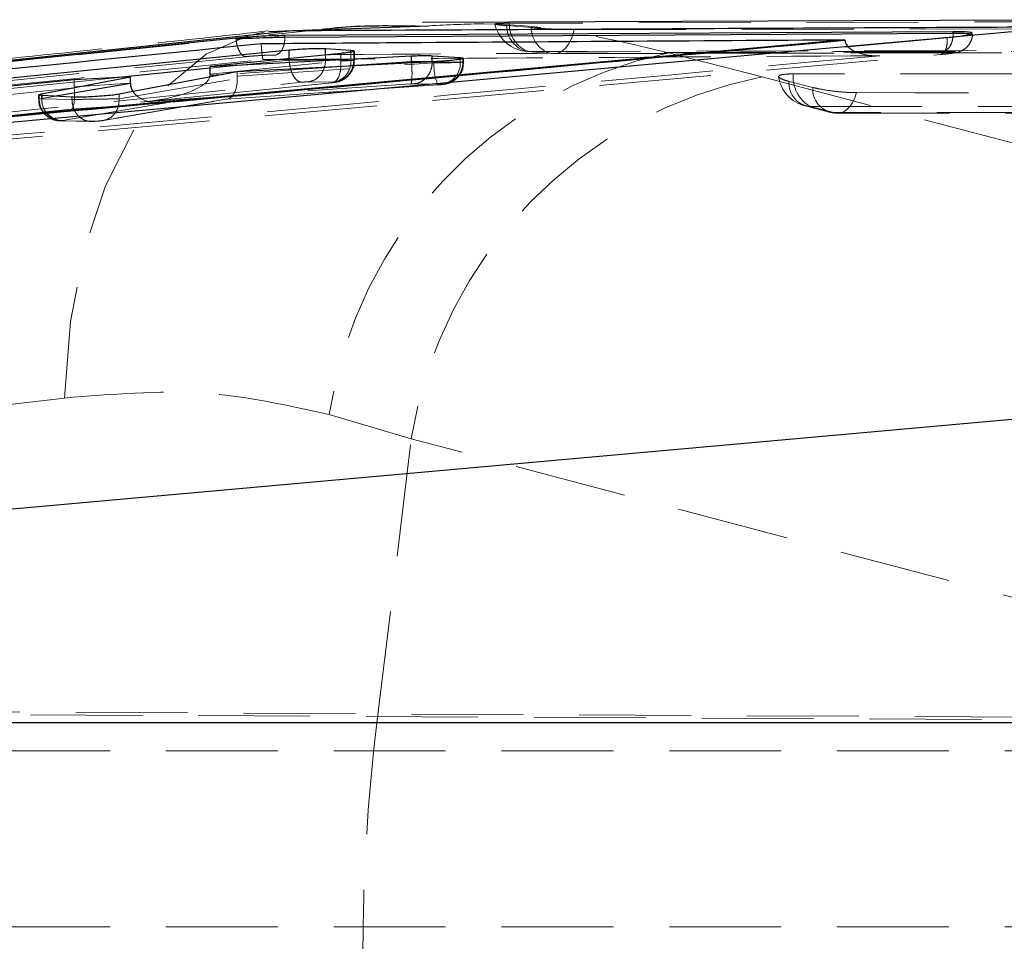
# Model space of a CAD drawing. Header units: millimetres. Extents: x 33 to 670, y 22 to 286.
# Tile 8 of 41: x 161 to 172, y 41 to 51. Entities that reach past the tile are written whole.
import ezdxf

# ---------------------------------------------------------------- set-up
doc = ezdxf.new("R2010")
doc.units = ezdxf.units.MM
doc.linetypes.add('HIDDEN', pattern=[1.905, 1.27, -0.635])

msp = doc.modelspace()

# ---------------------------------------------------------------- linework, layer by layer
at = {"color": 7, "linetype": 'Continuous', "lineweight": 25}
for p, q in [((174.0079, 51.0278), (165.1805, 50.9957)), ((160.0404, 50.5201), (163.7102, 50.9047)), ((171.2057, 50.8915), (163.6188, 50.8474)), ((163.6188, 50.8291), (171.2057, 50.8743)), ((163.7102, 50.9047), (165.258, 50.9581)), ((172.5112, 50.9484), (169.9807, 50.7212)), ((171.2057, 50.8743), (171.2057, 50.8915)), ((163.0621, 50.8166), (140.4165, 48.4973)), ((169.975, 50.8011), (144.5613, 48.4814)), ((163.0621, 50.8103), (163.0621, 50.8166)), ((163.0627, 50.8102), (163.0641, 50.8104)), ((163.6188, 50.8291), (163.6188, 50.8474)), ((169.9757, 50.7947), (169.975, 50.8011)), ((169.9807, 50.7212), (171.1388, 50.8264)), ((159.6389, 50.2826), (163.6661, 50.684)), ((164.2537, 50.6446), (162.771, 50.4983)), ((164.0811, 50.7002), (164.3688, 50.6807)), ((164.3688, 50.6807), (164.4009, 50.6766)), ((162.771, 50.4983), (165.0571, 50.6165)), ((165.3112, 50.5505), (163.0755, 50.4364)), ((165.0571, 50.549), (165.0571, 50.6165)), ((165.0571, 50.5489), (165.0571, 50.549)), ((165.2919, 50.6194), (165.6093, 50.5988)), ((165.2919, 50.5507), (165.2919, 50.6194)), ((165.2919, 50.5506), (165.2919, 50.5507)), ((165.6093, 50.5988), (165.6399, 50.5953)), ((163.0755, 50.4364), (161.7378, 50.1818)), ((162.771, 50.4104), (162.771, 50.4983)), ((161.2262, 50.3459), (160.2265, 50.2472)), ((160.8564, 50.1874), (161.8647, 50.3789)), ((161.8647, 50.3789), (161.2262, 50.3459)), ((161.8647, 50.3088), (161.8647, 50.3789)), ((160.8255, 50.1792), (160.8564, 50.1874)), ((160.8279, 50.1726), (160.8265, 50.1764)), ((160.8614, 50.1686), (160.8279, 50.1726)), ((161.2013, 50.1492), (160.8614, 50.1686)), ((145.0434, 44.0866), (174.9773, 46.7734)), ((175.5192, 43.0461), (144.9685, 43.0461))]:
    msp.add_line(p, q, dxfattribs=at)
at = {"color": 7, "linetype": 'HIDDEN', "lineweight": 18}
for p, q in [((164.0388, 50.916), (163.4365, 50.8554)), ((165.258, 50.9553), (165.1009, 50.9527)), ((166.1365, 50.9637), (166.4156, 50.9395)), ((171.4227, 50.8635), (171.4227, 50.8738)), ((164.2537, 50.5613), (164.2537, 50.6446)), ((164.3688, 50.5665), (164.3688, 50.6598)), ((164.4009, 50.5661), (164.4009, 50.6696)), ((164.408, 50.5656), (164.408, 50.6721)), ((166.3701, 50.666), (166.3861, 50.6656)), ((166.6622, 50.6434), (166.3861, 50.6656)), ((166.6412, 50.6441), (166.6622, 50.6434)), ((167.9744, 50.6522), (169.0385, 50.3775)), ((155.8069, 49.248), (171.0563, 50.6322)), ((163.6661, 50.567), (162.771, 50.476)), ((162.771, 50.4104), (164.2537, 50.5613)), ((163.0755, 50.3863), (165.3112, 50.5372)), ((163.6661, 50.567), (163.6661, 50.5866)), ((163.6662, 50.567), (163.6661, 50.567)), ((164.0811, 50.5714), (164.0811, 50.6276)), ((164.3688, 50.5665), (164.0811, 50.5714)), ((164.2537, 50.5613), (164.2537, 50.5613)), ((164.4009, 50.5661), (164.4009, 50.5661)), ((165.6093, 50.5452), (165.3087, 50.5504)), ((165.3112, 50.5372), (165.3112, 50.5505)), ((165.6093, 50.5452), (165.6093, 50.5787)), ((165.6399, 50.545), (165.6399, 50.5875)), ((165.6399, 50.545), (165.6399, 50.5449)), ((165.648, 50.5445), (165.648, 50.5907)), ((164.3752, 50.5027), (162.8972, 50.4024)), ((163.0755, 50.3863), (163.0755, 50.4364)), ((161.7674, 50.3739), (159.6389, 50.1574)), ((159.7802, 49.9084), (163.8071, 50.318)), ((161.2262, 50.266), (161.2262, 50.3459)), ((161.2262, 50.266), (161.8647, 50.3088)), ((161.7379, 50.1306), (163.0761, 50.3614)), ((164.149, 50.3123), (161.9801, 50.0916)), ((162.0271, 50.096), (164.1562, 50.3126)), ((163.8821, 50.3224), (164.1695, 50.3174)), ((164.1695, 50.3174), (164.1749, 50.3171)), ((169.3421, 50.3272), (169.6123, 50.2586)), ((160.2265, 50.1516), (161.2267, 50.2534)), ((161.9801, 50.0916), (165.0492, 50.2999)), ((165.3559, 50.2882), (162.9493, 50.1258)), ((162.9566, 50.126), (165.3546, 50.2878)), ((165.0932, 50.3016), (165.41, 50.2962)), ((165.3546, 50.2878), (165.3559, 50.2882)), ((165.41, 50.2962), (165.4149, 50.296)), ((160.8223, 50.1764), (160.8223, 50.1301)), ((160.8279, 50.1296), (160.8279, 50.1726)), ((160.8279, 50.1296), (160.8279, 50.1296)), ((160.8564, 50.1318), (160.8564, 50.1692)), ((161.019, 50.1596), (160.8564, 50.1318)), ((160.8614, 50.1292), (160.8614, 50.1686)), ((160.8614, 50.1292), (161.2012, 50.1234)), ((161.0965, 49.8828), (162.2715, 50.0839)), ((162.2715, 50.0839), (161.1922, 50.0115)), ((161.1949, 50.0114), (162.2517, 50.0822)), ((161.2012, 50.1234), (161.2013, 50.1234)), ((161.2013, 50.1234), (161.2013, 50.1492)), ((162.9493, 50.1258), (161.5338, 49.8816)), ((161.558, 49.8843), (162.9651, 50.127)), ((161.7378, 50.1307), (161.7378, 50.1818)), ((161.7378, 50.1307), (161.7379, 50.1306)), ((161.1922, 50.0115), (160.1218, 49.9026)), ((160.1289, 49.9029), (161.1953, 50.0114)), ((169.8516, 49.9744), (169.5814, 50.043)), ((161.0746, 49.8793), (161.414, 49.8735)), ((161.0915, 49.8806), (161.0965, 49.8828)), ((161.097, 49.8802), (161.0915, 49.8806)), ((161.4363, 49.8744), (161.097, 49.8802)), ((161.1146, 46.7339), (157.8884, 46.3488)), ((165.0537, 46.2707), (164.1212, 46.5453)), ((164.6628, 43.0494), (165.0537, 46.2707)), ((172.9998, 44.1764), (165.0537, 46.2707)), ((140.29, 43.2721), (179.2363, 43.0764)), ((181.0516, 43.0372), (140.2843, 43.2411)), ((157.602, 43.0494), (164.6628, 43.0494)), ((164.6628, 43.0494), (172.9819, 43.0494)), ((180.6832, 42.7306), (140.2111, 42.7306)), ((180.6832, 40.7306), (140.0354, 40.7306))]:
    msp.add_line(p, q, dxfattribs=at)
at = {"color": 8, "linetype": 'Continuous', "lineweight": 25}
for p, q in [((163.4397, 50.8955), (163.7102, 50.9047)), ((163.6661, 50.5866), (163.6661, 50.684)), ((164.0811, 50.6276), (164.0811, 50.7002)), ((164.3688, 50.6598), (164.3688, 50.6807)), ((164.4009, 50.6696), (164.4009, 50.6766)), ((165.0571, 50.549), (164.3752, 50.5027)), ((165.0571, 50.5489), (165.0576, 50.5376)), ((165.3087, 50.5504), (165.2919, 50.5507)), ((165.6093, 50.5787), (165.6093, 50.5988)), ((165.6399, 50.5875), (165.6399, 50.5953)), ((162.771, 50.476), (161.7674, 50.3739)), ((161.8648, 50.3044), (161.019, 50.1596)), ((162.8972, 50.4024), (162.7701, 50.3938)), ((160.8564, 50.1692), (160.8564, 50.1874))]:
    msp.add_line(p, q, dxfattribs=at)
at = {"color": 7, "linetype": 'HIDDEN', "lineweight": 18, "flags": 128}
for points in [[(174.6222, 51.0107), (173.9672, 51.0089), (171.3289, 51.0018), (166.1667, 50.9871)], [(161.1146, 46.7339), (161.1828, 47.6008), (161.3402, 48.4126), (161.582, 49.1435), (161.9004, 49.7705), (162.2854, 50.2737), (162.7248, 50.6374), (163.2048, 50.8499), (163.4397, 50.8955)], [(166.9024, 50.9147), (166.8868, 50.8541), (166.8657, 50.7987), (166.8396, 50.7499), (166.8092, 50.7091), (166.7753, 50.6773), (166.7389, 50.6554), (166.7008, 50.644), (166.6622, 50.6434)], [(166.9024, 50.9147), (167.5517, 50.9159), (170.1899, 50.9206), (175.3078, 50.9291)], [(166.3861, 50.6656), (167.0456, 50.6673), (169.6833, 50.674), (174.84, 50.6863)], [(175.122, 50.6612), (174.4626, 50.6599), (171.8248, 50.6545), (166.6622, 50.6434)], [(169.0385, 50.3775), (176.051, 48.5291), (176.984, 48.2831)], [(177.5933, 50.4122), (176.9336, 50.4123), (174.2949, 50.4125), (169.3889, 50.4129)], [(169.8516, 49.9744), (169.8902, 49.9676), (169.929, 49.9716), (169.9668, 49.9865), (170.0027, 50.0118), (170.0358, 50.0468), (170.065, 50.0906), (170.0897, 50.142), (170.1091, 50.1997)], [(170.1091, 50.1997), (170.7688, 50.1996), (173.4075, 50.1994), (178.2624, 50.1991)], [(169.5252, 50.0485), (169.7143, 50.0005), (169.7953, 49.9799)], [(169.5814, 50.043), (170.2411, 50.0429), (172.8798, 50.0427), (177.7858, 50.0423)], [(178.0049, 49.9738), (177.3452, 49.9739), (174.7065, 49.9741), (169.8516, 49.9744)], [(169.8952, 49.9675), (175.6025, 49.9671), (178.0485, 49.9669)]]:
    msp.add_lwpolyline(points, dxfattribs=at)
at = {"color": 7, "linetype": 'Continuous', "lineweight": 25, "flags": 128}
msp.add_lwpolyline([(169.9807, 50.7212), (169.3732, 50.666), (163.62, 50.1432), (155.8883, 49.4406)], dxfattribs=at)
at = {"color": 7, "linetype": 'HIDDEN', "lineweight": 18}
for centre, radius, start, end in [((166.3982, 51.071), 0.406, 192.98857, 266.0259), ((166.4955, 50.9759), 0.329, 178.05356, 250.57455), ((166.4408, 50.962), 0.3043, 179.68511, 256.56982), ((166.7157, 50.9347), 0.3001, 179.09223, 255.61995), ((169.0388, 45.7926), 4.9748, 102.35408, 171.29683), ((166.6786, 51.0483), 0.406, 264.7078, 270.12717), ((164.1289, 50.5542), 0.2402, 279.72476, 2.92755), ((165.9096, 50.5128), 0.5988, 177.66335, 202.07083), ((165.3694, 50.533), 0.2402, 279.7189, 2.92346), ((169.9812, 45.4762), 4.9911, 100.88689, 170.841), ((169.625, 50.442), 0.406, 188.69125, 255.76146), ((169.6047, 50.3055), 0.2635, 175.26825, 264.92214), ((169.7795, 50.3811), 0.3919, 175.34529, 239.63579), ((169.8749, 50.2369), 0.2635, 175.26842, 264.92262), ((161.102, 50.1283), 0.2456, 179.1864, 268.73206), ((161.0917, 50.1111), 0.231, 175.50467, 271.31984), ((169.8952, 50.3735), 0.406, 255.7614, 269.99588), ((186.5248, 40.4056), 22.0213, 173.10464, 186.89536)]:
    msp.add_arc(centre, radius, start, end, dxfattribs=at)
for centre, major_axis, ratio, start_param, end_param in [((164.1063, 50.5619), (0.3017, 0.0038), 0.0087191, 0.2180052, 0.5166265), ((165.3465, 50.5406), (0.3021, 0.0038), 0.008774, 0.240007, 0.5161409), ((161.9619, 50.3407), (0.8084, 0.0685), 0.3077277, 4.708771, 6.2218828), ((162.9312, 50.3748), (-0.0297, 0.2485), 0.573194, 3.0609403, 4.5901138), ((163.1974, 50.3928), (0.0041, 0.2506), 0.4859504, 1.6044062, 1.704178), ((161.1741, 50.2605), (-0.021, 0.2492), 0.2075602, 3.0869699, 4.6661195), ((162.2534, 50.3329), (0.3875, 0.046), 0.6394316, 3.4622549, 4.6833388), ((161.1268, 50.134), (0.3045, 0.004), 0.0091055, 2.6633872, 3.3337347), ((161.1215, 50.1336), (0.299, 0.0036), 0.0083379, 3.3319684, 3.6590608)]:
    msp.add_ellipse(centre, major_axis=major_axis, ratio=ratio, start_param=start_param, end_param=end_param, dxfattribs=at)
at = {"color": 7, "linetype": 'Continuous', "lineweight": 25}
for centre, major_axis, ratio, start_param, end_param in [((161.9878, 50.3151), (0.0041, 0.2506), 0.4905862, 1.6039948, 1.6215551), ((162.2534, 50.3329), (0.3875, 0.046), 0.6394316, 3.0713535, 3.4622549), ((162.3394, 50.3791), (0.4307, 0.0471), 0.5769157, 6.1541104, 6.2201471)]:
    msp.add_ellipse(centre, major_axis=major_axis, ratio=ratio, start_param=start_param, end_param=end_param, dxfattribs=at)
at = {"color": 7, "linetype": 'HIDDEN', "lineweight": 18}
for points, knots in [([(165.258, 50.9581), (165.4675, 50.9695), (166.4221, 51.0212), (167.2939, 50.8139), (167.9744, 50.6522)], [0, 0, 0, 0, 0.2193872, 1, 1, 1, 1]), ([(166.1667, 50.9871), (166.138, 50.9869), (166.0758, 50.9864), (166.0145, 50.9842), (166.007, 50.9813), (166.0032, 50.9799)], [0, 0, 0, 0, 0.302452, 0.6565262, 1, 1, 1, 1]), ([(163.4379, 50.9017), (162.9972, 50.8533), (161.9207, 50.7349), (160.7087, 50.6086), (159.9286, 50.5316), (159.833, 50.5221)], [0, 0, 0, 0, 0.3781677, 0.9238179, 1, 1, 1, 1]), ([(166.4156, 50.9395), (166.4502, 50.9364), (166.5206, 50.93), (166.6512, 50.9217), (166.7839, 50.916), (166.8655, 50.9147), (166.9019, 50.9147), (166.9024, 50.9147)], [0, 0, 0, 0, 0.242013, 0.4928319, 0.7442087, 0.9961983, 1, 1, 1, 1]), ([(171.063, 50.633), (171.1002, 50.6365), (171.1796, 50.6439), (171.2365, 50.6537), (171.2891, 50.6692), (171.3341, 50.6922), (171.3782, 50.7308), (171.4108, 50.7878), (171.4271, 50.8371), (171.4222, 50.8627), (171.4219, 50.8642)], [0, 0, 0, 0, 0.2138456, 0.4565554, 0.5578442, 0.6460684, 0.7463316, 0.8638833, 0.9921749, 1, 1, 1, 1]), ([(171.4091, 50.8669), (171.4156, 50.8654), (171.4315, 50.8618), (171.3952, 50.8547), (171.343, 50.8494), (171.3217, 50.8473)], [0, 0, 0, 0, 0.29214072, 0.71221024, 1, 1, 1, 1]), ([(140.417, 48.4963), (142.726, 48.7356), (150.2735, 49.5178), (157.8225, 50.2808), (163.0621, 50.8103)], [0, 0, 0, 0, 0.3059264, 1, 1, 1, 1]), ([(163.3734, 50.5746), (163.3734, 50.5745), (163.3731, 50.5741), (163.3712, 50.5728), (163.3676, 50.5801), (163.3621, 50.6102), (163.3569, 50.6531), (163.3523, 50.7034), (163.3499, 50.7403), (163.3488, 50.7575)], [0, 0, 0, 0, 0.0086898, 0.0491765, 0.2890694, 0.4965283, 0.6777489, 0.8499688, 1, 1, 1, 1]), ([(171.1388, 50.8264), (171.1391, 50.8066), (171.1397, 50.7642), (171.1286, 50.7061), (171.1106, 50.6655), (171.0864, 50.6369), (171.0679, 50.634), (171.0563, 50.6322)], [0, 0, 0, 0, 0.1889576, 0.4028079, 0.6180399, 0.7591405, 1, 1, 1, 1]), ([(171.0985, 50.6721), (170.9886, 50.6715), (170.439, 50.6683), (168.1307, 50.655), (165.7124, 50.6407), (163.7338, 50.6284), (163.5139, 50.6271)], [0, 0, 0, 0, 0.0434775, 0.2173876, 0.913028, 1, 1, 1, 1]), ([(166.6795, 50.6422), (167.6589, 50.6444), (170.4794, 50.6508), (173.3, 50.6559), (175.1412, 50.6592)], [0, 0, 0, 0, 0.3472187, 1, 1, 1, 1]), ([(176.9441, 50.6846), (175.3429, 50.679), (172.3522, 50.6684), (169.3632, 50.6573), (167.9744, 50.6522)], [0, 0, 0, 0, 0.5353792, 1, 1, 1, 1]), ([(170.012, 50.724), (170.0137, 50.7217), (170.0309, 50.6979), (170.101, 50.6588), (170.2196, 50.6215), (170.3203, 50.6167), (170.3719, 50.6192), (170.3729, 50.6193)], [0, 0, 0, 0, 0.0225774, 0.2271617, 0.5975005, 0.9921282, 1, 1, 1, 1]), ([(171.0563, 50.6322), (171.0585, 50.6324), (171.0924, 50.6355), (171.1521, 50.642), (171.2111, 50.6516), (171.2364, 50.6603), (171.2249, 50.6672), (171.1796, 50.6716), (171.1255, 50.6719), (171.0985, 50.6721)], [0, 0, 0, 0, 0.0114454, 0.1767961, 0.3419338, 0.5066691, 0.6709857, 0.8358276, 1, 1, 1, 1]), ([(163.1733, 50.6082), (157.9343, 50.0787), (150.3861, 49.3157), (142.84, 48.5335), (140.5315, 48.2942)], [0, 0, 0, 0, 0.6940826, 1, 1, 1, 1]), ([(141.1224, 48.3171), (144.8362, 48.6974), (152.2524, 49.457), (159.6702, 50.2024), (163.3734, 50.5746)], [0, 0, 0, 0, 0.5007601, 1, 1, 1, 1]), ([(170.3729, 50.6193), (166.0352, 50.2227), (157.4097, 49.434), (148.7831, 48.6511), (144.4948, 48.2619)], [0, 0, 0, 0, 0.502896, 1, 1, 1, 1]), ([(163.5139, 50.6271), (163.498, 50.6268), (163.4516, 50.6263), (163.3654, 50.6228), (163.2626, 50.6164), (163.203, 50.6109), (163.1733, 50.6082)], [0, 0, 0, 0, 0.156198, 0.457132, 0.7297323, 1, 1, 1, 1]), ([(163.3734, 50.5746), (163.4834, 50.5753), (164.033, 50.579), (166.3661, 50.5944), (168.5894, 50.6082), (170.3729, 50.6193)], [0, 0, 0, 0, 0.0471123, 0.2355616, 1, 1, 1, 1]), ([(164.0811, 50.5714), (164.0811, 50.5714), (164.0773, 50.5714), (164.0556, 50.5714), (164.0031, 50.5712), (163.9114, 50.5704), (163.8111, 50.5693), (163.7267, 50.568), (163.6823, 50.5672), (163.6662, 50.567)], [0, 0, 0, 0, 0.0001015, 0.047584, 0.2592402, 0.4722044, 0.6880126, 0.8870689, 1, 1, 1, 1]), ([(164.1633, 50.3135), (164.1706, 50.3143), (164.1873, 50.3161), (164.2202, 50.3221), (164.2665, 50.3379), (164.3211, 50.3718), (164.3731, 50.4297), (164.4061, 50.5007), (164.4046, 50.5487), (164.404, 50.5657)], [0, 0, 0, 0, 0.0651038, 0.1509457, 0.2855943, 0.4296817, 0.6369935, 0.871406, 1, 1, 1, 1]), ([(164.4009, 50.5661), (164.398, 50.538), (164.3922, 50.4818), (164.3495, 50.407), (164.2864, 50.3497), (164.2235, 50.3231), (164.1851, 50.3184), (164.1749, 50.3171)], [0, 0, 0, 0, 0.22654357, 0.45308714, 0.67963073, 0.91490574, 1, 1, 1, 1]), ([(164.2537, 50.5613), (164.2537, 50.5613), (164.2855, 50.5619), (164.3412, 50.563), (164.3943, 50.5645), (164.4118, 50.5655), (164.4061, 50.566), (164.4009, 50.5661), (164.4009, 50.5661)], [0, 0, 0, 0, 0.0001558, 0.2838628, 0.550049, 0.8122293, 0.9998442, 1, 1, 1, 1]), ([(165.0576, 50.5376), (165.059, 50.51), (165.0621, 50.451), (165.0618, 50.374), (165.0578, 50.3157), (165.052, 50.3052), (165.0492, 50.2999)], [0, 0, 0, 0, 0.2262369, 0.4841579, 0.742079, 1, 1, 1, 1]), ([(165.2919, 50.5506), (165.2894, 50.5225), (165.2844, 50.4663), (165.2467, 50.3915), (165.1914, 50.3346), (165.1424, 50.3116), (165.1092, 50.3037), (165.0996, 50.3025), (165.0932, 50.3016)], [0, 0, 0, 0, 0.2274822, 0.4549644, 0.6824474, 0.9099323, 0.9392086, 1, 1, 1, 1]), ([(165.3112, 50.5372), (165.3113, 50.5372), (165.3452, 50.5376), (165.4147, 50.5386), (165.51, 50.5402), (165.5864, 50.5418), (165.6361, 50.5433), (165.652, 50.5444), (165.6454, 50.5449), (165.6399, 50.545), (165.6399, 50.545)], [0, 0, 0, 0, 0.0001041, 0.1765082, 0.3522528, 0.5263023, 0.7002998, 0.8755008, 0.9998965, 1, 1, 1, 1]), ([(165.3546, 50.2878), (165.3554, 50.2879), (165.3663, 50.2886), (165.389, 50.2905), (165.4168, 50.2935), (165.4466, 50.298), (165.4931, 50.3107), (165.548, 50.3402), (165.6041, 50.3954), (165.6429, 50.4671), (165.6443, 50.5217), (165.6449, 50.5447)], [0, 0, 0, 0, 0.0053443, 0.0741726, 0.1498605, 0.2189709, 0.3207532, 0.4720905, 0.6351319, 0.8465011, 1, 1, 1, 1]), ([(165.6399, 50.5449), (165.637, 50.5168), (165.6312, 50.4606), (165.5887, 50.3859), (165.5266, 50.329), (165.4682, 50.3046), (165.4303, 50.2975), (165.4191, 50.2964), (165.4149, 50.296)], [0, 0, 0, 0, 0.2266038, 0.4532076, 0.6798119, 0.9064184, 0.9645867, 1, 1, 1, 1]), ([(163.8071, 50.318), (163.8099, 50.3182), (163.8178, 50.319), (163.8329, 50.3203), (163.8511, 50.3214), (163.8678, 50.3222), (163.8775, 50.3224), (163.8814, 50.3224), (163.8821, 50.3224)], [0, 0, 0, 0, 0.1105752, 0.3081702, 0.5231624, 0.7380772, 0.9551889, 1, 1, 1, 1]), ([(164.1749, 50.3171), (164.1755, 50.3169), (164.177, 50.3165), (164.1736, 50.3155), (164.1645, 50.3139), (164.1543, 50.3128), (164.149, 50.3123)], [0, 0, 0, 0, 0.187663, 0.4528797, 0.7182326, 1, 1, 1, 1]), ([(169.3889, 50.4129), (169.3565, 50.4122), (169.2907, 50.4106), (169.2333, 50.3986), (169.2164, 50.3804), (169.2449, 50.3576), (169.2968, 50.339), (169.3347, 50.3291), (169.3421, 50.3272)], [0, 0, 0, 0, 0.1858245, 0.3777929, 0.5697612, 0.7617294, 0.9536976, 1, 1, 1, 1]), ([(165.0492, 50.2999), (165.0542, 50.3002), (165.064, 50.3008), (165.0749, 50.3013), (165.0851, 50.3016), (165.0899, 50.3016), (165.0932, 50.3016)], [0, 0, 0, 0, 0.2796186, 0.5468524, 0.6841729, 1, 1, 1, 1]), ([(165.4149, 50.296), (165.4155, 50.2958), (165.417, 50.2954), (165.4139, 50.2943), (165.4049, 50.2928), (165.3911, 50.2912), (165.3741, 50.2895), (165.362, 50.2887), (165.3559, 50.2882)], [0, 0, 0, 0, 0.1172487, 0.2992196, 0.4774615, 0.6526023, 0.8269279, 1, 1, 1, 1]), ([(169.6123, 50.2586), (169.6371, 50.2528), (169.6956, 50.2392), (169.8114, 50.2206), (169.9443, 50.2061), (170.0453, 50.2002), (170.0956, 50.1998), (170.1091, 50.1997)], [0, 0, 0, 0, 0.17946061, 0.42292726, 0.66639418, 0.90986121, 1, 1, 1, 1]), ([(160.8253, 50.1301), (160.8244, 50.1227), (160.8196, 50.0845), (160.8427, 50.0225), (160.8848, 49.9598), (160.933, 49.9198), (160.9793, 49.8963), (161.0117, 49.8868), (161.0276, 49.8838), (161.0297, 49.8834)], [0, 0, 0, 0, 0.0640004, 0.3292243, 0.5376162, 0.7119158, 0.8594188, 0.9812861, 1, 1, 1, 1]), ([(161.0915, 49.8806), (161.0813, 49.8801), (161.0566, 49.879), (161.0047, 49.8864), (160.9391, 49.9136), (160.8773, 49.9705), (160.8354, 50.0453), (160.8304, 50.1015), (160.8279, 50.1296)], [0, 0, 0, 0, 0.0753441, 0.183587, 0.3876902, 0.5917933, 0.7958964, 1, 1, 1, 1]), ([(161.2012, 50.1234), (161.2035, 50.0953), (161.2081, 50.0391), (161.2452, 49.9643), (161.3001, 49.9073), (161.3609, 49.8787), (161.4076, 49.8724), (161.4299, 49.874), (161.4363, 49.8744)], [0, 0, 0, 0, 0.2032199, 0.4064399, 0.6096603, 0.812882, 0.9462757, 1, 1, 1, 1]), ([(161.2013, 50.1234), (161.2013, 50.1234), (161.2053, 50.1234), (161.2277, 50.1234), (161.2823, 50.1236), (161.357, 50.1243), (161.437, 50.1251), (161.5201, 50.1262), (161.6182, 50.1278), (161.6923, 50.1294), (161.7261, 50.1303), (161.7378, 50.1307), (161.7378, 50.1307)], [0, 0, 0, 0, 0.0000935, 0.0371196, 0.1938073, 0.3533263, 0.4134515, 0.5706015, 0.7276577, 0.8832363, 0.999908, 1, 1, 1, 1]), ([(161.7379, 50.1306), (161.7364, 50.1026), (161.7335, 50.0465), (161.6979, 49.9719), (161.6435, 49.9152), (161.5942, 49.8923), (161.5571, 49.8837), (161.5439, 49.8825), (161.5338, 49.8816)], [0, 0, 0, 0, 0.22051376, 0.44102751, 0.66154154, 0.88205603, 0.90989769, 1, 1, 1, 1]), ([(161.0242, 49.8845), (161.0316, 49.8832), (161.0491, 49.8801), (161.0654, 49.8796), (161.0748, 49.8793)], [0, 0, 0, 0, 0.423983, 1, 1, 1, 1]), ([(161.4164, 49.8735), (161.4208, 49.8735), (161.433, 49.8734), (161.4561, 49.8743), (161.4755, 49.8756), (161.4848, 49.8762)], [0, 0, 0, 0, 0.23182241, 0.63421579, 1, 1, 1, 1]), ([(161.5338, 49.8816), (161.5313, 49.8812), (161.5256, 49.8804), (161.512, 49.8788), (161.4943, 49.8772), (161.4793, 49.8761), (161.4648, 49.8752), (161.451, 49.8746), (161.441, 49.8744), (161.437, 49.8744), (161.4363, 49.8744)], [0, 0, 0, 0, 0.1170868, 0.2733343, 0.42927, 0.5852067, 0.6452289, 0.8061973, 0.9670698, 1, 1, 1, 1]), ([(161.4848, 49.8762), (161.4859, 49.8763), (161.4978, 49.8771), (161.5211, 49.8793), (161.5437, 49.8819), (161.553, 49.8835), (161.5546, 49.8837)], [0, 0, 0, 0, 0.0439024, 0.4558765, 0.9024342, 1, 1, 1, 1]), ([(164.1212, 46.5453), (163.6549, 46.6506), (162.7075, 46.8646), (161.6511, 46.7779), (161.1146, 46.7339)], [0, 0, 0, 0, 0.4922505, 1, 1, 1, 1])]:
    msp.add_open_spline(points, degree=3, knots=knots, dxfattribs=at)
at = {"color": 7, "linetype": 'Continuous', "lineweight": 25}
for points, knots in [([(166.0032, 50.9799), (166.003, 50.9798), (165.9959, 50.9784), (166.0232, 50.9742), (166.0741, 50.9686), (166.1212, 50.9649), (166.1365, 50.9637)], [0, 0, 0, 0, 0.0116268, 0.4105358, 0.8084826, 1, 1, 1, 1]), ([(163.7102, 50.9047), (165.4114, 50.9135), (168.3458, 50.9286), (171.2786, 50.9426), (172.5112, 50.9484)], [0, 0, 0, 0, 0.5797188, 1, 1, 1, 1]), ([(165.1009, 50.9527), (164.8226, 50.9573), (164.4696, 50.9632), (164.1141, 50.9243), (164.0388, 50.916)], [0, 0, 0, 0, 0.7884616, 1, 1, 1, 1]), ([(171.3217, 50.8473), (171.3394, 50.8501), (171.3891, 50.8581), (171.4293, 50.8706), (171.4189, 50.8823), (171.3493, 50.8899), (171.2643, 50.8917), (171.2117, 50.8915), (171.2059, 50.8915)], [0, 0, 0, 0, 0.1181498, 0.3327015, 0.546982, 0.7606723, 0.9737095, 1, 1, 1, 1]), ([(141.3852, 48.5348), (141.3989, 48.5362), (141.8829, 48.5859), (144.2485, 48.8283), (151.5556, 49.573), (158.3931, 50.2598), (163.3488, 50.7575)], [0, 0, 0, 0, 0.00186933, 0.06612329, 0.32313914, 1, 1, 1, 1]), ([(144.5613, 48.4799), (148.7923, 48.8639), (157.264, 49.6327), (165.7349, 50.4068), (169.9751, 50.7947), (169.9757, 50.7947)], [0, 0, 0, 0, 0.49940863, 0.99993869, 1, 1, 1, 1]), ([(163.6188, 50.8474), (163.5724, 50.8467), (163.4795, 50.8452), (163.3128, 50.837), (163.1695, 50.8269), (163.0897, 50.8192), (163.0624, 50.8166)], [0, 0, 0, 0, 0.272319, 0.5446257, 0.8445852, 1, 1, 1, 1]), ([(163.0641, 50.8104), (163.0641, 50.8104), (163.1098, 50.8132), (163.2104, 50.8185), (163.3765, 50.8249), (163.5165, 50.8283), (163.5939, 50.829), (163.6188, 50.8291), (163.6188, 50.8291)], [0, 0, 0, 0, 0.0001043, 0.268594, 0.5417604, 0.8434149, 0.9998957, 1, 1, 1, 1]), ([(163.3488, 50.7575), (163.4097, 50.7579), (163.9103, 50.7614), (166.119, 50.7764), (168.2669, 50.7901), (169.975, 50.8011)], [0, 0, 0, 0, 0.0275739, 0.2266558, 1, 1, 1, 1]), ([(169.9757, 50.7947), (169.9786, 50.7817), (169.9846, 50.755), (170.0028, 50.7345), (170.012, 50.724)], [0, 0, 0, 0, 0.48881, 1, 1, 1, 1]), ([(171.1388, 50.8264), (171.1916, 50.8316), (171.2606, 50.8385), (171.3101, 50.8456), (171.3217, 50.8473)], [0, 0, 0, 0, 0.7657233, 1, 1, 1, 1]), ([(163.6661, 50.684), (163.6976, 50.6868), (163.7607, 50.6926), (163.8661, 50.6987), (163.9642, 50.7021), (164.0378, 50.7023), (164.0689, 50.7008), (164.0811, 50.7002)], [0, 0, 0, 0, 0.2155533, 0.4311369, 0.6460439, 0.8606416, 1, 1, 1, 1]), ([(164.404, 50.6721), (164.4051, 50.6713), (164.4091, 50.6683), (164.3801, 50.661), (164.326, 50.6522), (164.2756, 50.6469), (164.2537, 50.6446)], [0, 0, 0, 0, 0.1147856, 0.4348911, 0.7553623, 1, 1, 1, 1]), ([(165.0571, 50.6165), (165.0821, 50.6176), (165.1411, 50.6203), (165.228, 50.6219), (165.2702, 50.6203), (165.2919, 50.6194)], [0, 0, 0, 0, 0.2632312, 0.6197683, 1, 1, 1, 1]), ([(165.2919, 50.5506), (165.2919, 50.5506), (165.2766, 50.5507), (165.249, 50.5506), (165.1957, 50.5503), (165.1372, 50.5498), (165.0848, 50.5492), (165.0571, 50.5489), (165.0571, 50.5489)], [0, 0, 0, 0, 0.0002068, 0.3162222, 0.4499259, 0.7125431, 0.9997933, 1, 1, 1, 1]), ([(165.6442, 50.5907), (165.6452, 50.59), (165.6496, 50.5871), (165.6217, 50.5801), (165.563, 50.5708), (165.4768, 50.5617), (165.3885, 50.5547), (165.3327, 50.5517), (165.3112, 50.5505)], [0, 0, 0, 0, 0.0646863, 0.2673697, 0.4702779, 0.6727919, 0.874357, 1, 1, 1, 1]), ([(161.7378, 50.1818), (161.7189, 50.1788), (161.6811, 50.1727), (161.5918, 50.1637), (161.4905, 50.156), (161.3861, 50.1505), (161.2914, 50.1477), (161.2318, 50.1478), (161.2075, 50.149), (161.2013, 50.1492)], [0, 0, 0, 0, 0.1585408, 0.3171012, 0.4751457, 0.6324482, 0.7892811, 0.946116, 1, 1, 1, 1])]:
    msp.add_open_spline(points, degree=3, knots=knots, dxfattribs=at)
at = {"color": 7, "linetype": 'HIDDEN', "lineweight": 18}
for points in [[(171.2062, 50.8743), (171.2047, 50.8492), (171.2017, 50.799), (171.1773, 50.7344), (171.1419, 50.6868), (171.1129, 50.677), (171.0984, 50.6721)], [(163.0631, 50.8103), (163.0665, 50.7844), (163.0733, 50.7326), (163.1, 50.6667), (163.1347, 50.6197), (163.1602, 50.612), (163.173, 50.6082)], [(163.6188, 50.8291), (163.6174, 50.8041), (163.6145, 50.7541), (163.5908, 50.6897), (163.5564, 50.6421), (163.5281, 50.6321), (163.5139, 50.6271)], [(163.8071, 50.318), (163.7908, 50.3219), (163.7582, 50.3299), (163.7135, 50.3876), (163.6791, 50.4696), (163.6705, 50.5345), (163.6662, 50.567)], [(163.8821, 50.3224), (163.9086, 50.3284), (163.9617, 50.3405), (164.0268, 50.3991), (164.0721, 50.4786), (164.0781, 50.5405), (164.0811, 50.5714)], [(164.2537, 50.5613), (164.2544, 50.5285), (164.2557, 50.4628), (164.2334, 50.3803), (164.1968, 50.3228), (164.165, 50.3158), (164.149, 50.3123)]]:
    msp.add_open_spline(points, degree=3, dxfattribs=at)
at = {"color": 8, "linetype": 'Continuous', "lineweight": 25}
msp.add_open_spline([(171.206, 50.8743), (171.2494, 50.8741), (171.3362, 50.8737), (171.4025, 50.8707), (171.4078, 50.8676), (171.4091, 50.8669)], degree=3, knots=[0, 0, 0, 0, 0.4336917, 0.8686722, 1, 1, 1, 1], dxfattribs=at)

doc.saveas('drawing.dxf')
